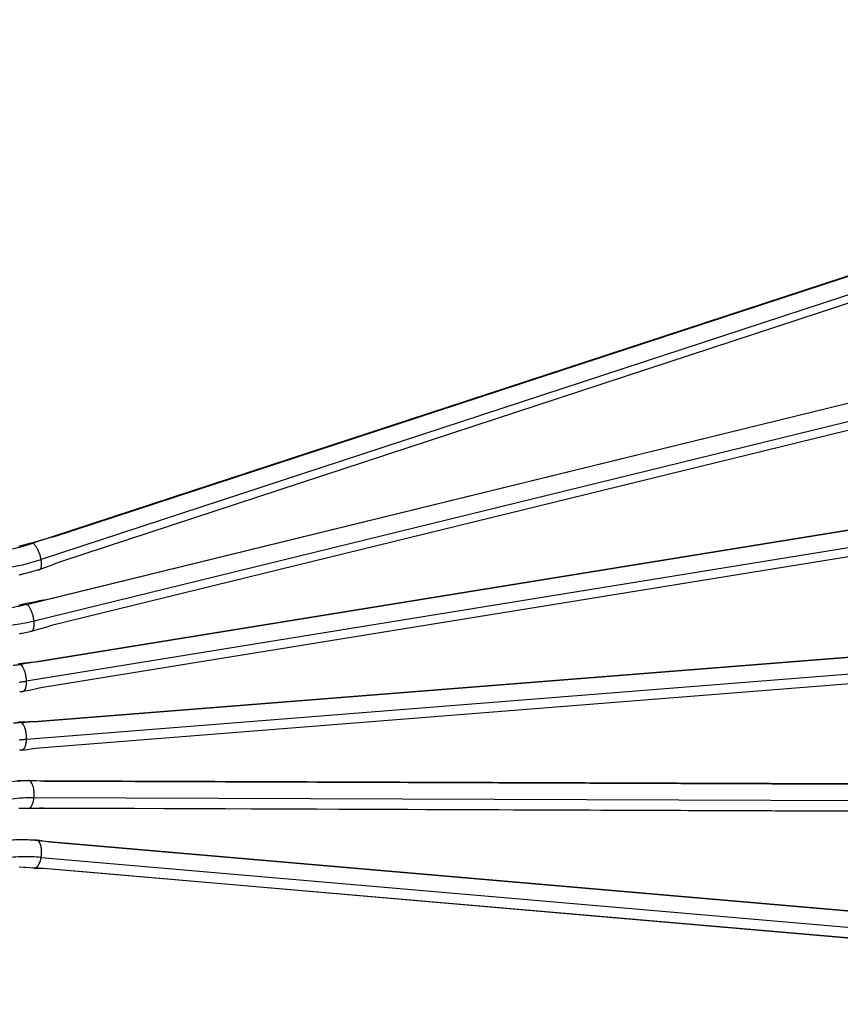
# Model space of a CAD drawing. Header units: inches. Extents: x -399 to 442, y -299 to 295.
# Tile 74 of 138: x 276 to 308, y -145 to -105. Entities that reach past the tile are written whole.
import ezdxf

# ---------------------------------------------------------------- set-up
doc = ezdxf.new("R2010")
doc.units = ezdxf.units.IN

# ---------------------------------------------------------------- blocks, each defined once
blk = doc.blocks.new('cable_2_1', base_point=(328.649, -169.834))
at = {"color": 1, "linetype": 'Continuous'}
for p, q in [((344.676, -166.587), (425.867, -160.153)), ((426.138, -160.996), (344.947, -167.43))]:
    blk.add_line(p, q, dxfattribs=at)
at = {"color": 7, "linetype": 'Continuous'}
for p, q in [((424.899, -160.253), (345.493, -166.545)), ((345.596, -167.844), (425.002, -161.552)), ((344.606, -166.567), (344.543, -166.574)), ((345.072, -166.551), (344.606, -166.567)), ((345.308, -166.546), (345.072, -166.551)), ((345.493, -166.545), (345.308, -166.546)), ((344.613, -167.968), (344.591, -167.967)), ((344.661, -167.966), (344.613, -167.968)), ((344.697, -167.964), (344.661, -167.966)), ((344.697, -167.964), (344.874, -167.944)), ((344.72, -167.962), (344.697, -167.964)), ((344.874, -167.944), (345.179, -167.905)), ((345.179, -167.905), (345.413, -167.873)), ((345.413, -167.873), (345.596, -167.844))]:
    blk.add_line(p, q, dxfattribs=at)
at = {"color": 1, "linetype": 'Continuous'}
for points, knots in [([(344.676, -166.587), (344.609, -166.593), (344.475, -166.604), (344.342, -166.619), (344.275, -166.627)], [0, 0, 0, 0, 0.2015128, 0.4035156, 0.4035156, 0.4035156, 0.4035156]), ([(344.947, -167.43), (344.948, -167.369), (344.948, -167.248), (344.924, -167.071), (344.884, -166.907), (344.828, -166.767), (344.764, -166.654), (344.703, -166.608), (344.676, -166.587)], [0, 0, 0, 0, 0.1812706, 0.3628835, 0.5347118, 0.6877178, 0.8153072, 0.9155106, 0.9155106, 0.9155106, 0.9155106]), ([(344.947, -167.43), (344.885, -167.435), (344.759, -167.446), (344.633, -167.46), (344.571, -167.468)], [0, 0, 0, 0, 0.1891392, 0.3787383, 0.3787383, 0.3787383, 0.3787383]), ([(344.72, -167.962), (344.75, -167.947), (344.823, -167.913), (344.886, -167.785), (344.934, -167.623), (344.943, -167.498), (344.947, -167.43)], [0, 0, 0, 0, 0.0997647, 0.2338485, 0.4067584, 0.6096321, 0.6096321, 0.6096321, 0.6096321])]:
    blk.add_open_spline(points, degree=3, knots=knots, dxfattribs=at)
at = {"color": 7, "linetype": 'Continuous'}
blk.add_open_spline([(344.676, -166.587), (344.665, -166.581), (344.643, -166.57), (344.618, -166.568), (344.606, -166.567)], degree=3, knots=[0, 0, 0, 0, 0.0378685, 0.0730238, 0.0730238, 0.0730238, 0.0730238], dxfattribs=at)
blk = doc.blocks.new('cable_2_2_1__195', base_point=(330.125, -166.768))
at = {"color": 1, "linetype": 'Continuous'}
for p, q in [((425.818, -150.516), (344.627, -163.68)), ((426.138, -151.352), (344.947, -164.516)), ((344.604, -163.669), (344.627, -163.68))]:
    blk.add_line(p, q, dxfattribs=at)
at = {"color": 7, "linetype": 'Continuous'}
for p, q in [((424.743, -150.709), (345.543, -163.55)), ((424.951, -151.991), (345.751, -164.832)), ((344.867, -163.62), (344.537, -163.662)), ((345.152, -163.587), (344.867, -163.62)), ((345.371, -163.565), (345.152, -163.587)), ((345.543, -163.55), (345.371, -163.565)), ((344.614, -165.06), (344.603, -165.059)), ((344.633, -165.059), (344.614, -165.06)), ((344.671, -165.056), (344.633, -165.059)), ((344.766, -165.043), (344.671, -165.056)), ((345.087, -164.979), (344.766, -165.043)), ((345.368, -164.92), (345.087, -164.979)), ((345.583, -164.872), (345.368, -164.92)), ((345.751, -164.832), (345.583, -164.872))]:
    blk.add_line(p, q, dxfattribs=at)
at = {"color": 1, "linetype": 'Continuous'}
for points, knots in [([(344.275, -163.729), (344.333, -163.722), (344.451, -163.707), (344.568, -163.689), (344.627, -163.68)], [0, 0, 0, 0, 0.1776326, 0.3557088, 0.3557088, 0.3557088, 0.3557088]), ([(344.947, -164.516), (344.943, -164.456), (344.935, -164.336), (344.899, -164.16), (344.849, -163.997), (344.785, -163.858), (344.716, -163.747), (344.654, -163.7), (344.627, -163.68)], [0, 0, 0, 0, 0.1804451, 0.362575, 0.5359991, 0.6912525, 0.8210778, 0.9224258, 0.9224258, 0.9224258, 0.9224258]), ([(344.571, -164.57), (344.633, -164.562), (344.759, -164.546), (344.885, -164.526), (344.947, -164.516)], [0, 0, 0, 0, 0.1900668, 0.3806084, 0.3806084, 0.3806084, 0.3806084]), ([(344.766, -165.043), (344.795, -165.028), (344.863, -164.995), (344.914, -164.867), (344.948, -164.707), (344.948, -164.584), (344.947, -164.516)], [0, 0, 0, 0, 0.0933435, 0.2208297, 0.3887439, 0.5886892, 0.5886892, 0.5886892, 0.5886892])]:
    blk.add_open_spline(points, degree=3, knots=knots, dxfattribs=at)
at = {"color": 7, "linetype": 'Continuous'}
blk.add_open_spline([(344.699, -165.036), (344.711, -165.039), (344.733, -165.046), (344.755, -165.044), (344.766, -165.043)], degree=3, knots=[0, 0, 0, 0, 0.03510081, 0.06809631, 0.06809631, 0.06809631, 0.06809631], dxfattribs=at)
blk = doc.blocks.new('cable_1_1', base_point=(328.649, -180.776))
at = {"color": 7, "linetype": 'Continuous'}
for p, q in [((344.848, -172.45), (344.569, -172.436)), ((344.971, -172.45), (344.848, -172.45)), ((345.429, -172.458), (344.971, -172.45)), ((345.46, -172.462), (345.429, -172.458)), ((345.613, -172.482), (345.46, -172.462)), ((345.501, -172.477), (425.235, -179.378)), ((345.697, -172.494), (345.613, -172.482)), ((345.881, -172.521), (345.697, -172.494)), ((346.091, -172.555), (345.881, -172.521)), ((424.516, -179.343), (346.091, -172.555)), ((344.813, -173.824), (344.576, -173.813)), ((344.918, -173.832), (344.813, -173.824)), ((345.118, -173.843), (344.918, -173.832)), ((345.331, -173.853), (345.118, -173.843)), ((345.578, -173.861), (345.259, -173.834)), ((345.307, -173.851), (345.331, -173.853)), ((345.331, -173.853), (345.494, -173.859)), ((345.494, -173.859), (345.765, -173.866)), ((347.751, -174.049), (345.578, -173.861)), ((345.765, -173.866), (345.978, -173.869)), ((345.978, -173.869), (424.403, -180.656)), ((422.501, -180.519), (347.751, -174.049))]:
    blk.add_line(p, q, dxfattribs=at)
at = {"color": 1, "linetype": 'Continuous'}
blk.add_line((345.676, -173.32), (425.41, -180.22), dxfattribs=at)
for points, knots in [([(345.501, -172.477), (345.174, -172.458), (344.516, -172.418), (343.859, -172.481), (343.529, -172.513)], [0, 0, 0, 0, 0.982024, 1.975, 1.975, 1.975, 1.975]), ([(345.676, -173.32), (345.685, -173.259), (345.702, -173.14), (345.7, -172.962), (345.68, -172.797), (345.64, -172.657), (345.585, -172.544), (345.527, -172.498), (345.501, -172.477)], [0, 0, 0, 0, 0.1824033, 0.3624079, 0.5304271, 0.6783296, 0.8009613, 0.8986986, 0.8986986, 0.8986986, 0.8986986]), ([(345.676, -173.32), (345.369, -173.301), (344.751, -173.265), (344.135, -173.323), (343.825, -173.353)], [0, 0, 0, 0, 0.921724, 1.853728, 1.853728, 1.853728, 1.853728]), ([(345.331, -173.853), (345.369, -173.844), (345.456, -173.822), (345.55, -173.694), (345.63, -173.526), (345.66, -173.392), (345.676, -173.32)], [0, 0, 0, 0, 0.1128199, 0.2620661, 0.4523875, 0.6728006, 0.6728006, 0.6728006, 0.6728006])]:
    blk.add_open_spline(points, degree=3, knots=knots, dxfattribs=at)
at = {"color": 7, "linetype": 'Continuous'}
blk.add_open_spline([(345.501, -172.477), (345.493, -172.473), (345.478, -172.465), (345.462, -172.462), (345.453, -172.46)], degree=3, knots=[0, 0, 0, 0, 0.02593651, 0.05099179, 0.05099179, 0.05099179, 0.05099179], dxfattribs=at)
blk = doc.blocks.new('cable_1_2_1', base_point=(326.853, -161.177))
at = {"color": 1, "linetype": 'Continuous'}
for p, q in [((424.993, -131.491), (345.259, -157.637)), ((425.41, -132.304), (345.676, -158.451))]:
    blk.add_line(p, q, dxfattribs=at)
at = {"color": 7, "linetype": 'Continuous'}
for p, q in [((346.333, -157.293), (423.758, -131.904)), ((424.161, -133.133), (346.737, -158.523)), ((346.186, -157.33), (346.333, -157.293)), ((345.159, -157.623), (344.546, -157.792)), ((345.159, -157.623), (345.755, -157.447)), ((345.755, -157.447), (345.999, -157.379)), ((345.999, -157.379), (346.186, -157.33)), ((346.179, -158.741), (345.602, -158.951)), ((346.416, -158.652), (346.179, -158.741)), ((346.596, -158.581), (346.416, -158.652)), ((346.737, -158.523), (346.596, -158.581)), ((344.61, -159.218), (344.564, -159.227)), ((344.654, -159.207), (344.61, -159.218)), ((344.732, -159.185), (344.654, -159.207)), ((344.759, -159.179), (344.732, -159.185)), ((344.804, -159.168), (344.759, -159.179)), ((344.889, -159.145), (344.804, -159.168)), ((345.602, -158.951), (344.889, -159.145))]:
    blk.add_line(p, q, dxfattribs=at)
at = {"color": 1, "linetype": 'Continuous'}
for points, knots in [([(343.529, -158.024), (343.82, -157.981), (344.406, -157.895), (344.974, -157.724), (345.259, -157.637)], [0, 0, 0, 0, 0.881681, 1.774634, 1.774634, 1.774634, 1.774634]), ([(345.259, -157.637), (345.252, -157.634), (345.237, -157.626), (345.222, -157.622), (345.214, -157.62)], [0, 0, 0, 0, 0.02529816, 0.04828177, 0.04828177, 0.04828177, 0.04828177]), ([(345.676, -158.451), (345.663, -158.393), (345.638, -158.275), (345.579, -158.105), (345.509, -157.947), (345.43, -157.813), (345.351, -157.705), (345.287, -157.658), (345.259, -157.637)], [0, 0, 0, 0, 0.1784684, 0.3611318, 0.5371047, 0.6961502, 0.8298382, 0.9332141, 0.9332141, 0.9332141, 0.9332141]), ([(343.825, -158.864), (344.137, -158.818), (344.764, -158.726), (345.371, -158.543), (345.676, -158.451)], [0, 0, 0, 0, 0.943399, 1.898858, 1.898858, 1.898858, 1.898858]), ([(345.602, -158.951), (345.623, -158.934), (345.676, -158.893), (345.698, -158.773), (345.703, -158.624), (345.686, -158.512), (345.676, -158.451)], [0, 0, 0, 0, 0.0797258, 0.1932955, 0.3462462, 0.531216, 0.531216, 0.531216, 0.531216]), ([(345.546, -158.953), (345.55, -158.954), (345.556, -158.955), (345.563, -158.956), (345.567, -158.956)], [0, 0, 0, 0, 0.0107622, 0.021123, 0.021123, 0.021123, 0.021123])]:
    blk.add_open_spline(points, degree=3, knots=knots, dxfattribs=at)
at = {"color": 7, "linetype": 'Continuous'}
blk.add_open_spline([(345.567, -158.956), (345.573, -158.956), (345.585, -158.956), (345.596, -158.952), (345.602, -158.951)], degree=3, knots=[0, 0, 0, 0, 0.01789672, 0.03531207, 0.03531207, 0.03531207, 0.03531207], dxfattribs=at)
blk = doc.blocks.new('cable_3_1', base_point=(328.649, -164.038))
at = {"color": 1, "linetype": 'Continuous'}
for p, q in [((344.95, -160.685), (425.397, -140.973)), ((345.319, -161.512), (425.767, -141.8)), ((344.927, -160.674), (344.95, -160.685))]:
    blk.add_line(p, q, dxfattribs=at)
at = {"color": 7, "linetype": 'Continuous'}
for p, q in [((424.236, -141.271), (345.95, -160.454)), ((346.258, -161.712), (424.545, -142.53)), ((344.862, -160.667), (344.542, -160.737)), ((345.325, -160.569), (344.862, -160.667)), ((345.588, -160.517), (345.325, -160.569)), ((345.79, -160.48), (345.588, -160.517)), ((345.95, -160.454), (345.79, -160.48)), ((346.104, -161.762), (346.258, -161.712)), ((344.587, -162.149), (344.621, -162.143)), ((344.621, -162.143), (344.686, -162.128)), ((344.686, -162.128), (344.71, -162.125)), ((344.71, -162.125), (344.749, -162.119)), ((344.749, -162.119), (344.826, -162.104)), ((344.826, -162.104), (345.185, -162.029)), ((345.185, -162.029), (345.651, -161.899)), ((345.2, -162.024), (345.185, -162.029)), ((345.651, -161.899), (345.908, -161.823)), ((345.908, -161.823), (346.104, -161.762))]:
    blk.add_line(p, q, dxfattribs=at)
at = {"color": 1, "linetype": 'Continuous'}
for points, knots in [([(343.899, -160.877), (344.075, -160.853), (344.428, -160.805), (344.775, -160.725), (344.95, -160.685)], [0, 0, 0, 0, 0.532018, 1.068093, 1.068093, 1.068093, 1.068093]), ([(345.319, -161.512), (345.311, -161.453), (345.293, -161.333), (345.246, -161.16), (345.186, -160.999), (345.114, -160.862), (345.04, -160.752), (344.977, -160.706), (344.95, -160.685)], [0, 0, 0, 0, 0.1794954, 0.3619674, 0.536771, 0.6940401, 0.8259033, 0.928313, 0.928313, 0.928313, 0.928313]), ([(344.195, -161.717), (344.383, -161.692), (344.761, -161.64), (345.133, -161.555), (345.319, -161.512)], [0, 0, 0, 0, 0.569259, 1.142859, 1.142859, 1.142859, 1.142859]), ([(345.2, -162.024), (345.224, -162.007), (345.281, -161.966), (345.316, -161.843), (345.333, -161.69), (345.324, -161.575), (345.319, -161.512)], [0, 0, 0, 0, 0.0863555, 0.2061537, 0.3637254, 0.5515167, 0.5515167, 0.5515167, 0.5515167]), ([(345.142, -162.028), (345.149, -162.029), (345.163, -162.032), (345.178, -162.03), (345.185, -162.029)], [0, 0, 0, 0, 0.02179884, 0.04265881, 0.04265881, 0.04265881, 0.04265881])]:
    blk.add_open_spline(points, degree=3, knots=knots, dxfattribs=at)
at = {"color": 7, "linetype": 'Continuous'}
blk.add_open_spline([(345.12, -162.021), (345.123, -162.023), (345.131, -162.025), (345.138, -162.027), (345.142, -162.028)], degree=3, knots=[0, 0, 0, 0, 0.01192093, 0.02338414, 0.02338414, 0.02338414, 0.02338414], dxfattribs=at)
blk = doc.blocks.new('cable_1__196', base_point=(330.125, -172.564))
at = {"color": 7, "linetype": 'Continuous'}
for p, q in [((344.623, -169.502), (344.485, -169.505)), ((344.679, -169.497), (344.623, -169.502)), ((344.783, -169.491), (344.679, -169.497)), ((345.026, -169.48), (344.783, -169.491)), ((345.352, -169.497), (345.026, -169.48)), ((425.544, -169.794), (345.097, -169.5)), ((345.419, -169.501), (345.352, -169.497)), ((345.603, -169.513), (345.419, -169.501)), ((345.801, -169.528), (345.603, -169.513)), ((424.698, -169.817), (345.801, -169.528)), ((344.674, -170.879), (344.557, -170.881)), ((344.723, -170.881), (344.674, -170.879)), ((344.811, -170.882), (344.723, -170.881)), ((345.021, -170.88), (344.811, -170.882)), ((344.95, -170.861), (345.414, -170.863)), ((345.021, -170.88), (345.347, -170.866)), ((345.347, -170.866), (345.598, -170.852)), ((345.414, -170.863), (347.464, -170.87)), ((345.598, -170.852), (345.796, -170.838)), ((345.796, -170.838), (424.694, -171.126)), ((347.464, -170.87), (422.883, -171.145))]:
    blk.add_line(p, q, dxfattribs=at)
at = {"color": 1, "linetype": 'Continuous'}
blk.add_line((425.767, -170.638), (345.319, -170.345), dxfattribs=at)
for points, knots in [([(345.097, -169.5), (344.897, -169.502), (344.497, -169.507), (344.099, -169.549), (343.899, -169.57)], [0, 0, 0, 0, 0.597851, 1.199906, 1.199906, 1.199906, 1.199906]), ([(345.319, -170.345), (345.323, -170.284), (345.332, -170.163), (345.32, -169.986), (345.29, -169.82), (345.242, -169.68), (345.182, -169.567), (345.123, -169.52), (345.097, -169.5)], [0, 0, 0, 0, 0.1819325, 0.3628382, 0.5328593, 0.6834053, 0.8085857, 0.9075787, 0.9075787, 0.9075787, 0.9075787]), ([(345.319, -170.345), (345.132, -170.347), (344.756, -170.351), (344.383, -170.391), (344.195, -170.411)], [0, 0, 0, 0, 0.561141, 1.126228, 1.126228, 1.126228, 1.126228]), ([(345.021, -170.88), (345.056, -170.871), (345.139, -170.848), (345.223, -170.718), (345.289, -170.551), (345.308, -170.417), (345.319, -170.345)], [0, 0, 0, 0, 0.107111, 0.2498456, 0.4351577, 0.6528201, 0.6528201, 0.6528201, 0.6528201])]:
    blk.add_open_spline(points, degree=3, knots=knots, dxfattribs=at)
at = {"color": 7, "linetype": 'Continuous'}
for points, knots in [([(345.097, -169.5), (345.089, -169.496), (345.074, -169.488), (345.058, -169.484), (345.05, -169.483)], [0, 0, 0, 0, 0.02579903, 0.05042416, 0.05042416, 0.05042416, 0.05042416]), ([(344.997, -170.878), (345.001, -170.879), (345.009, -170.88), (345.017, -170.88), (345.021, -170.88)], [0, 0, 0, 0, 0.01205585, 0.02403412, 0.02403412, 0.02403412, 0.02403412])]:
    blk.add_open_spline(points, degree=3, knots=knots, dxfattribs=at)
blk = doc.blocks.new('N2494-61615', base_point=(321.553, -180.996))
for name, p in [('cable_1_2_1', (326.853, -161.177)), ('cable_3_1', (328.649, -164.038)), ('cable_2_2_1__195', (330.125, -166.768)), ('cable_2_1', (328.649, -169.834)), ('cable_1__196', (330.125, -172.564)), ('cable_1_1', (328.649, -180.776))]:
    blk.add_blockref(name, p)
blk = doc.blocks.new('N2494-90112__404', base_point=(64.875, -291.434))
blk.add_blockref('N2494-61615', (321.553, -180.996))
blk = doc.blocks.new('gen2', base_point=(303.75, 141.25))
blk.add_blockref('N2494-90112__404', (64.875, -291.434))

msp = doc.modelspace()

# ---------------------------------------------------------------- block references
at = {"xscale": 0.8, "yscale": 0.8, "zscale": 0.8}
msp.add_blockref('gen2', (243, 113), dxfattribs=at)

doc.saveas('drawing.dxf')
